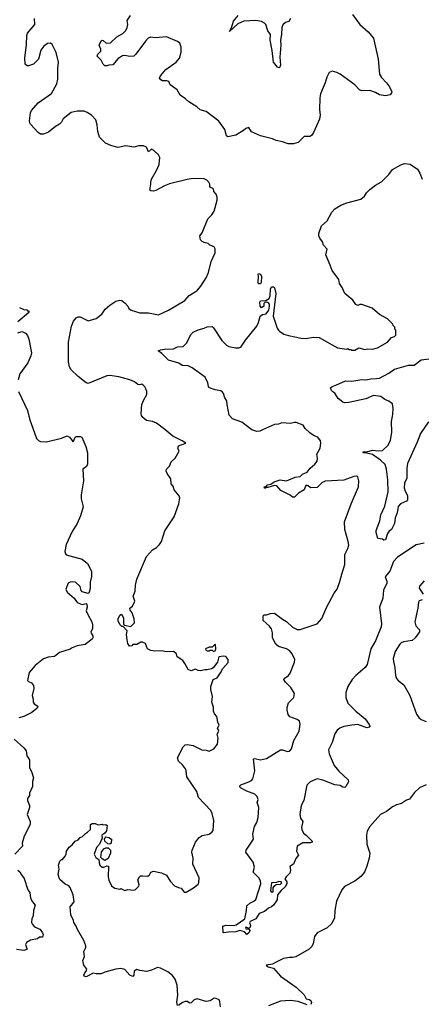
# Model space of a CAD drawing. Extents: x 2220520 to 2384350, y 721165 to 893491.
# Tile 39 of 256: x 2258004 to 2262056, y 761732 to 771653. Entities that reach past the tile are written whole.
import ezdxf

# ---------------------------------------------------------------- set-up
doc = ezdxf.new("R2010")
doc.units = 0

msp = doc.modelspace()

# ---------------------------------------------------------------- linework, layer by layer
at = {"layer": '0CON20XD'}
for points in [[(2260031.7, 765071.7), (2260054.2, 765115.8), (2260106.2, 765175), (2260108.8, 765205), (2260085, 765236.2), (2260065, 765240), (2260015, 765232.5), (2259999.7, 765180.3), (2259957, 765123), (2259938.8, 765111.2), (2259895, 765101.2), (2259873.6, 765103.6), (2259825, 765090.8), (2259804.2, 765094.2), (2259778.3, 765108.3), (2259735, 765091.9), (2259704, 765105), (2259672, 765165), (2259648.8, 765195), (2259593.6, 765233.6), (2259587.5, 765265), (2259555.9, 765285.9), (2259485, 765282), (2259435, 765294), (2259365, 765290), (2259325.9, 765295.9), (2259293.3, 765315), (2259275, 765367.5), (2259245, 765382.5), (2259225, 765380), (2259185, 765356.7), (2259145, 765357.5), (2259135, 765342.5), (2259111.2, 765341.2), (2259095.9, 765365.9), (2259087.5, 765405), (2259083.3, 765455), (2259090, 765495), (2259048.3, 765538.3), (2259035, 765540), (2259015, 765560), (2258997.5, 765595), (2258996.7, 765615), (2259015, 765652.5), (2259031.7, 765661.7), (2259051.2, 765625), (2259052.5, 765562.5), (2259061.7, 765551.7), (2259125, 765537.5), (2259164.2, 765575.8), (2259160.8, 765615), (2259137.5, 765675), (2259118.8, 765705), (2259117, 765723), (2259141.2, 765745), (2259167.5, 765795), (2259150.8, 765845), (2259170.8, 765895), (2259171.2, 765955), (2259186.2, 766015), (2259285, 766242.5), (2259345, 766310), (2259385, 766333.3), (2259415, 766363.3), (2259435.7, 766394.3), (2259468.3, 766501.7), (2259564, 766645), (2259609.2, 766775), (2259618.8, 766835), (2259613.3, 766855), (2259562.5, 766915), (2259551.7, 766951.7), (2259533.3, 766975), (2259530, 767025), (2259491.1, 767081.1), (2259482.5, 767105), (2259485.8, 767125), (2259515.7, 767155), (2259532.7, 767197.3), (2259573.6, 767236.4), (2259612.5, 767305), (2259600, 767335), (2259605, 767360), (2259680, 767385), (2259645, 767408.8), (2259550, 767455), (2259470, 767525), (2259385, 767586.2), (2259344.1, 767604.1), (2259284.2, 767614.2), (2259246.7, 767645), (2259234.2, 767664.2), (2259230.8, 767685), (2259237.5, 767775), (2259255.8, 767824.2), (2259286.7, 767875), (2259286.7, 767905), (2259277.5, 767935), (2259267.5, 767955), (2259247.5, 767975), (2259235, 767980), (2259215, 767973.8), (2259195, 767976.2), (2259162.7, 768002.7), (2259115, 768024), (2259005, 768053.1), (2258915, 768069.4), (2258884.5, 768065.5), (2258695, 767986.2), (2258673.8, 767995), (2258595, 768056.7), (2258524.5, 768124.5), (2258505.4, 768155.4), (2258496.9, 768205), (2258495.6, 768405), (2258526.1, 768563.9), (2258546.4, 768613.6), (2258575, 768647.5), (2258595, 768657.5), (2258615, 768657.5), (2258695, 768617.5), (2258775, 768642), (2258833.8, 768685), (2258866.2, 768735), (2258913.2, 768776.8), (2258975, 768816.7), (2259015, 768826.7), (2259035, 768822.5), (2259067.7, 768797.7), (2259095, 768767.5), (2259104.2, 768744.2), (2259127.5, 768725), (2259215, 768698.8), (2259305, 768700), (2259405, 768680), (2259504.5, 768725.5), (2259668.8, 768825), (2259715, 768873.8), (2259775, 768910), (2259796.2, 768925), (2259833, 768967), (2259885, 769051.2), (2259908.6, 769105), (2259936, 769215), (2259975.6, 769305), (2259976, 769345), (2259965, 769363.3), (2259921.7, 769381.7), (2259907, 769397), (2259865, 769406.7), (2259845, 769417.5), (2259830, 769435), (2259822.5, 769475), (2259846.7, 769505), (2259903.3, 769645), (2259942.5, 769685), (2259967.5, 769725), (2259997.5, 769835), (2259997.5, 769865), (2259987.5, 769895), (2259963, 769923), (2259959.3, 769949.3), (2259922.5, 769965), (2259922.5, 769995), (2259912.5, 770015), (2259892.5, 770035), (2259865, 770048), (2259795, 770052.5), (2259735, 770050), (2259695, 770041.4), (2259515, 769998), (2259465, 769978.8), (2259377.7, 769932.3), (2259355, 769926.7), (2259327, 769927), (2259317.5, 769935), (2259328.8, 769995), (2259327, 770017), (2259334.1, 770045.9), (2259385, 770132.5), (2259410, 770195), (2259416.7, 770265), (2259405, 770292.5), (2259357.5, 770335), (2259335, 770346.7), (2259305, 770320), (2259285, 770368.8), (2259255, 770380.8), (2259205, 770382), (2259155, 770368.8), (2259075, 770383.3), (2258995, 770365.6), (2258925, 770384.3), (2258870.3, 770410.3), (2258808.3, 770468.3), (2258791.2, 770525), (2258787.5, 770595), (2258774, 770645), (2258730.3, 770690.3), (2258685, 770718), (2258655, 770730), (2258585, 770732.5), (2258525, 770716.5), (2258444.6, 770655.4), (2258425, 770620), (2258405, 770598.6), (2258365, 770575.8), (2258295, 770518), (2258245, 770498.6), (2258215, 770500.8), (2258190, 770515), (2258115, 770601.2), (2258106, 770615), (2258104.3, 770635), (2258114.3, 770715), (2258125, 770736.7), (2258192.5, 770815), (2258325, 770908.8), (2258379.2, 771005), (2258390.6, 771055), (2258387.8, 771165), (2258396.7, 771225), (2258372.8, 771322.8), (2258332.3, 771402.3), (2258315.6, 771415.6), (2258285, 771412.9), (2258247.1, 771385), (2258219.4, 771345), (2258195, 771256.7), (2258145, 771206.2), (2258095, 771186.7), (2258079.3, 771189.3), (2258060, 771205), (2258057.5, 771265), (2258074.1, 771404.1), (2258076.7, 771495), (2258083.9, 771516.1), (2258157.1, 771605), (2258154.4, 771665)], [(2261361.9, 771705), (2261434.3, 771605), (2261519.3, 771529.3), (2261574.2, 771465), (2261620.6, 771255), (2261634.5, 771104.5), (2261655, 771068.8), (2261705.5, 771015.5), (2261734, 770975), (2261758, 770925), (2261756.2, 770915), (2261740, 770895), (2261695, 770885.8), (2261635, 770896.2), (2261595, 770918.8), (2261535, 770940), (2261455, 770936), (2261433.8, 770945), (2261383.8, 770995), (2261236.7, 771105), (2261205, 771120), (2261155, 771132.5), (2261125, 771120), (2261102.5, 771075), (2261086.7, 771015), (2261065, 770970), (2261038.6, 770905), (2261031.4, 770865), (2261028.6, 770745), (2261034.2, 770695), (2261029.7, 770650.3), (2260968.6, 770515), (2260951.3, 770488.7), (2260935, 770475.8), (2260874.6, 770475.4), (2260813.1, 770416.9), (2260765, 770401.5), (2260711.7, 770401.7), (2260655, 770423.3), (2260590, 770435), (2260555, 770451.2), (2260435, 770483.3), (2260343.9, 770523.9), (2260315, 770567.5), (2260285, 770556.7), (2260262.5, 770535), (2260185, 770488.8), (2260102.7, 770472.7), (2260091.2, 770481.2), (2260073.3, 770545), (2260015, 770631.2), (2259885, 770726.7), (2259823.9, 770743.9), (2259790, 770775), (2259710, 770825), (2259676.4, 770856.4), (2259622.3, 770892.3), (2259592.5, 770945), (2259522.5, 770995), (2259509.3, 771029.3), (2259487.7, 771037.7), (2259445, 771037.1), (2259427.1, 771047.1), (2259415.6, 771065), (2259425, 771088), (2259480.3, 771149.7), (2259583.8, 771225), (2259616, 771265), (2259634, 771325), (2259633.8, 771375), (2259620, 771415), (2259595, 771432), (2259485, 771478.6), (2259375, 771469.2), (2259325, 771476.5), (2259300.8, 771465), (2259272.3, 771437.7), (2259175, 771304.2), (2259155, 771285.6), (2259115, 771282.7), (2259065, 771293.1), (2259040.7, 771289.3), (2258998.3, 771261.7), (2258945, 771198.8), (2258905, 771196.2), (2258883, 771187), (2258865, 771186.7), (2258845, 771203.3), (2258828, 771245), (2258787.5, 771285), (2258793.3, 771305), (2258823.3, 771335), (2258823.3, 771355), (2258806.7, 771395), (2258825, 771440), (2258835, 771446.7), (2258845, 771443.3), (2258876.2, 771416.2), (2258920.8, 771419.2), (2258985, 771478.6), (2259046, 771515), (2259073.8, 771545), (2259088.8, 771575), (2259093.8, 771605), (2259090, 771645), (2259123.3, 771695)], [(2260735.4, 771664.6), (2260719.2, 771635), (2260685, 771623.3), (2260658.1, 771601.9), (2260648.9, 771575), (2260646.7, 771505), (2260636.8, 771445), (2260638.2, 771395), (2260627.8, 771275), (2260634.3, 771195), (2260628, 771175), (2260622.5, 771167.5), (2260605, 771175.8), (2260564.5, 771225), (2260552.8, 771342.8), (2260532, 771448), (2260533.3, 771505), (2260509.2, 771539.2), (2260486.9, 771605), (2260475, 771618), (2260443.4, 771633.4), (2260385, 771644.4), (2260265, 771637.1), (2260205, 771610), (2260122.5, 771535), (2260140.5, 771569.5), (2260161.2, 771638.8), (2260207.5, 771695)], [(2262085, 766377.5), (2262005, 766362.2), (2261815, 766236), (2261775.7, 766195), (2261737.5, 766095), (2261691.2, 766038.8), (2261707.5, 765995), (2261707.5, 765975), (2261675.9, 765904.1), (2261668, 765825), (2261633.8, 765735), (2261653.8, 765565), (2261652, 765535), (2261593.6, 765395), (2261546.4, 765315), (2261510.9, 765155), (2261490, 765125), (2261393.8, 765046.2), (2261357.1, 765005), (2261315.8, 764935), (2261296, 764875), (2261296, 764825), (2261316, 764765), (2261393.8, 764685), (2261489.8, 764609.8), (2261531.2, 764551.2), (2261536.2, 764535), (2261530, 764525), (2261505, 764517.5), (2261415, 764550.5), (2261355, 764546.2), (2261275, 764531.5), (2261234.5, 764515.5), (2261205.6, 764494.4), (2261182.1, 764457.9), (2261155, 764370), (2261119.2, 764295), (2261127.5, 764255), (2261177.4, 764137.4), (2261222.8, 764082.8), (2261316.7, 763995), (2261320, 763975), (2261293.6, 763926.4), (2261283.3, 763916.7), (2261265, 763918.8), (2261235.6, 763935.6), (2261184.2, 763944.2), (2261061.3, 763991.3), (2261005, 764004.3), (2260933.8, 763975), (2260900.4, 763939.6), (2260871.5, 763785), (2260842.5, 763735), (2260829.2, 763645), (2260837.1, 763607.1), (2260859.4, 763575), (2260846.7, 763516.7), (2260850, 763495), (2260866.7, 763455), (2260895.6, 763435.6), (2260954, 763375), (2260956.2, 763365), (2260935, 763358.1), (2260860.7, 763359.3), (2260802.5, 763325), (2260797.5, 763275), (2260816.7, 763235), (2260790, 763200), (2260765, 763142.5), (2260728.3, 763121.7), (2260736.7, 763085), (2260730, 763055), (2260692.3, 763017.7), (2260680, 762995), (2260700, 762965), (2260698.8, 762945), (2260681.2, 762915), (2260641.8, 762878.2), (2260606.4, 762833.6), (2260603.3, 762785), (2260565, 762730), (2260545, 762713.8), (2260515, 762702), (2260475, 762668.8), (2260421.7, 762648.3), (2260387, 762593), (2260328, 762565), (2260324, 762554), (2260333.3, 762525), (2260329.2, 762510.8), (2260315, 762497.5), (2260295, 762507.5), (2260282.5, 762505), (2260285, 762492.5), (2260315, 762490), (2260325.9, 762475.9), (2260320, 762455), (2260295, 762436.7), (2260271.2, 762461.2), (2260225, 762474.2), (2260185, 762460.8), (2260109.5, 762460.5), (2260065, 762451.2), (2260057.5, 762455), (2260055, 762520), (2260085, 762530), (2260164.2, 762525.8), (2260186.9, 762533.1), (2260275, 762592.5), (2260293.6, 762676.4), (2260296.7, 762725), (2260327.7, 762752.3), (2260365, 762770), (2260385, 762787.5), (2260437.5, 762945), (2260432.5, 762975), (2260417.1, 763005), (2260361.2, 763065), (2260373.6, 763113.6), (2260358, 763165), (2260286.4, 763266.4), (2260288, 763285), (2260364, 763395), (2260357.1, 763445), (2260372.2, 763525), (2260397.5, 763565), (2260410, 763615), (2260415.7, 763715), (2260401.2, 763765), (2260408.8, 763795), (2260400, 763825), (2260375, 763850), (2260295, 763879.2), (2260233, 763913), (2260223.8, 763925), (2260223.8, 763935), (2260235, 763943.8), (2260315, 763972), (2260341.7, 763988.3), (2260356.7, 764005), (2260376.8, 764083.2), (2260363.3, 764205), (2260375, 764209.2), (2260435, 764195.8), (2260495, 764210), (2260635, 764295.6), (2260655, 764295.7), (2260705, 764278), (2260725, 764284), (2260745.7, 764305), (2260768.3, 764391.7), (2260825.3, 764485), (2260834.5, 764555), (2260825.4, 764585.4), (2260805, 764602.5), (2260729.7, 764629.7), (2260713, 764653), (2260701.5, 764695), (2260701.5, 764725), (2260715, 764768.8), (2260771.2, 764825), (2260778, 764865), (2260740.8, 764925), (2260687.3, 764977.3), (2260668.8, 765005), (2260671.2, 765015), (2260715.8, 765045), (2260732.2, 765067.8), (2260775, 765180), (2260778.6, 765205), (2260754.4, 765265), (2260726.2, 765296.2), (2260695, 765314.3), (2260615, 765335.8), (2260589.3, 765359.3), (2260554.2, 765425), (2260553.8, 765475), (2260543.9, 765513.9), (2260520, 765545), (2260459.3, 765599.3), (2260460, 765645), (2260470, 765655), (2260495, 765656.7), (2260535, 765670.8), (2260575, 765672), (2260655, 765611.4), (2260695, 765589.2), (2260755, 765532.9), (2260805, 765508.6), (2260835, 765507.1), (2261004.4, 765565.6), (2261051.5, 765618.5), (2261104.3, 765735.7), (2261178.1, 765875), (2261206.9, 765915), (2261235, 765993.3), (2261252.5, 766065), (2261284.5, 766165), (2261283.9, 766263.9), (2261315.6, 766325), (2261323.4, 766356.6), (2261318.9, 766395), (2261284.4, 766515), (2261281.4, 766595), (2261347.3, 766775), (2261421.4, 766945), (2261425.7, 767005), (2261416.1, 767046.1), (2261405, 767053.8), (2261375, 767050), (2261275, 767011.8), (2261085, 767004.3), (2261050.8, 766985), (2261005, 766940.5), (2260936.7, 766936.7), (2260916.1, 766956.1), (2260895, 766962.5), (2260886.4, 766953.6), (2260874.2, 766915), (2260817.4, 766882.6), (2260775, 766843.3), (2260755, 766843.3), (2260732.2, 766862.2), (2260639.7, 766909.7), (2260597, 766957), (2260575, 766960), (2260508.3, 766938.3), (2260495, 766940), (2260485, 766932.5), (2260475, 766932.5), (2260470, 766945), (2260490, 766950), (2260505, 766966), (2260537, 766973), (2260572.5, 766995), (2260632.5, 767015), (2260695, 767007.5), (2260783.3, 767045), (2260835, 767050), (2260858, 767075), (2260905, 767092.5), (2260935.3, 767134.7), (2260982, 767175), (2261004, 767205), (2261010, 767235), (2261003.3, 767275), (2261036.7, 767335), (2261043.8, 767385), (2261039.5, 767409.5), (2261013.3, 767445), (2260975, 767460.8), (2260930.7, 767490.7), (2260884.4, 767534.4), (2260865, 767566.2), (2260794.2, 767594.2), (2260775, 767595.6), (2260735, 767584.4), (2260650.3, 767589.7), (2260615, 767576.2), (2260575.8, 767574.2), (2260455, 767519.2), (2260428.3, 767508.3), (2260395, 767504.2), (2260345, 767520), (2260245, 767597.1), (2260149.7, 767629.7), (2260119.2, 767669.2), (2260096, 767775), (2260093.9, 767813.9), (2260074.1, 767844.1), (2260062, 767885), (2260050.9, 767900.9), (2260035, 767912.5), (2259975, 767924.4), (2259920, 767945), (2259908.3, 767958.3), (2259902, 767995), (2259875, 768051.2), (2259745.8, 768145.8), (2259705, 768166.2), (2259645, 768168.8), (2259610.5, 768190.5), (2259505, 768221.2), (2259439.3, 768289.3), (2259400, 768315), (2259425, 768326.7), (2259465, 768333.8), (2259554.7, 768335.3), (2259595, 768355.6), (2259655, 768361.2), (2259686.6, 768393.4), (2259733.6, 768483.6), (2259754.2, 768505.8), (2259805, 768528.8), (2259865, 768544), (2259895, 768558), (2259945, 768560), (2259958.8, 768548.8), (2260045, 768420), (2260090, 768375), (2260115, 768361.4), (2260185, 768347.5), (2260213.9, 768346.1), (2260235, 768353.3), (2260283.3, 768425), (2260396.7, 768565), (2260415, 768602.5), (2260430.8, 768665), (2260455, 768682.9), (2260489.7, 768690.3), (2260516.2, 768725), (2260526, 768765), (2260523.8, 768785), (2260511.7, 768801.7), (2260495, 768807.5), (2260476.2, 768803.8), (2260467, 768793), (2260468.8, 768765), (2260445, 768750), (2260430.8, 768765), (2260426, 768805), (2260435, 768819.2), (2260487, 768823), (2260520, 768845), (2260530.7, 768869.3), (2260533.9, 768936.1), (2260545, 768960), (2260565, 768960), (2260575, 768950), (2260586.7, 768895), (2260560, 768665), (2260603.3, 768545), (2260616, 768526), (2260625, 768513.3), (2260670, 768485), (2260715, 768470), (2260845, 768443.8), (2260895, 768440), (2260965, 768453.3), (2261025, 768450), (2261210, 768345), (2261305, 768332.5), (2261315, 768340), (2261325, 768330), (2261345, 768330), (2261355, 768322.5), (2261385, 768322.5), (2261425, 768346.7), (2261485, 768331.2), (2261515, 768336.7), (2261565, 768332.5), (2261615, 768347.5), (2261715, 768402.5), (2261755, 768450), (2261785, 768460), (2261800, 768475), (2261800, 768525), (2261790, 768535), (2261790, 768555), (2261773, 768573), (2261770, 768585), (2261715, 768640), (2261635, 768682.5), (2261560, 768745), (2261455, 768782.5), (2261435, 768782.5), (2261415, 768773.3), (2261395, 768782.5), (2261365, 768827.5), (2261285, 768892.5), (2261256.1, 768956.1), (2261230, 768995), (2261222.5, 769035), (2261156.7, 769125), (2261135, 769180), (2261093.8, 769285), (2261105, 769340), (2261069.3, 769379.3), (2261060, 769415), (2261031.7, 769451.7), (2261023.3, 769475), (2261023, 769497), (2261050, 769575), (2261105, 769627.5), (2261152.5, 769715), (2261185, 769746.7), (2261245, 769783.3), (2261303.6, 769806.4), (2261446.1, 769843.9), (2261482.5, 769875), (2261501.7, 769908.3), (2261535, 769942.5), (2261593.9, 769986.1), (2261655, 770017.5), (2261727.7, 770092.3), (2261765, 770142.5), (2261849.3, 770190.7), (2261885, 770202.5), (2261945, 770196.7), (2262015.9, 770145.9), (2262042.5, 770105), (2262063.3, 770045)], [(2260435, 768992.5), (2260415, 768992.5), (2260409.1, 769009.1), (2260414.4, 769065), (2260409.2, 769085), (2260415, 769095.5), (2260435, 769090), (2260444.2, 769065), (2260442, 769005), (2260435, 768992.5)], [(2258004.3, 768754.3), (2258045, 768733.8), (2258075, 768730), (2258085, 768720), (2258098.3, 768718.3), (2258098.3, 768701.7), (2257985, 768608.8)], [(2257985, 768496.7), (2258006, 768504), (2258025, 768510), (2258042.5, 768505), (2258062.5, 768495), (2258085, 768470), (2258097.5, 768435), (2258122.5, 768295), (2258117.5, 768265), (2258086.7, 768195), (2258006.7, 768085), (2257990, 768025)], [(2261490.7, 767289.3), (2261475, 767287.5), (2261467.5, 767295), (2261475, 767298), (2261505, 767298.8), (2261565, 767315.5), (2261625, 767309.2), (2261665, 767312), (2261722.7, 767367.3), (2261744.1, 767415.9), (2261760, 767495), (2261754.2, 767605), (2261769.2, 767675), (2261772, 767735), (2261763.6, 767783.6), (2261727.7, 767807.7), (2261686.7, 767825), (2261646.7, 767855), (2261575, 767867.8), (2261495, 767832.9), (2261325.5, 767794.5), (2261282.4, 767792.4), (2261265, 767798), (2261216.1, 767836.1), (2261185, 767890), (2261161.7, 767901.7), (2261150, 767915), (2261140, 767945), (2261155, 767956.7), (2261195, 767968.8), (2261290, 768015), (2261355, 768009.2), (2261455, 768028.1), (2261495, 768022.9), (2261545, 768034.4), (2261602.7, 768037.3), (2261635, 768042.5), (2261727.4, 768092.6), (2261785, 768133.1), (2261925, 768173.1), (2261985, 768171.4), (2262055, 768225.5), (2262135, 768234.6)], [(2257991.2, 767905), (2258083.3, 767715), (2258105, 767630), (2258173.8, 767433.8), (2258195, 767412.5), (2258213.6, 767403.6), (2258275, 767400), (2258425, 767436), (2258485, 767461.2), (2258506.7, 767445), (2258545, 767400), (2258565, 767447.5), (2258575, 767453.3), (2258615, 767453.8), (2258630, 767445), (2258672.3, 767352.3), (2258687.3, 767287.3), (2258689.2, 767175), (2258678.3, 767151.7), (2258640, 767125), (2258648, 767005), (2258626.1, 766863.9), (2258626, 766825), (2258646, 766745), (2258619.2, 766655), (2258585, 766576.7), (2258534, 766495), (2258472.5, 766365), (2258461.2, 766295), (2258465, 766270), (2258475, 766260), (2258635, 766218.8), (2258688, 766175), (2258730, 766095), (2258727.3, 766042.7), (2258713.8, 765985), (2258715, 765920), (2258706, 765885), (2258695, 765870), (2258635, 765887.5), (2258625, 765900), (2258615, 765942.5), (2258567.5, 765985), (2258535, 765988), (2258513, 765987), (2258493.6, 765976.4), (2258471.2, 765915), (2258484.1, 765884.1), (2258554.2, 765824.2), (2258585, 765780), (2258635, 765760), (2258675, 765770), (2258682.5, 765762.5), (2258686.7, 765735), (2258676.2, 765695), (2258695, 765652.5), (2258733.3, 765585), (2258740, 765555), (2258740, 765515), (2258723.3, 765485), (2258725, 765470), (2258743.3, 765445), (2258743.3, 765425), (2258735, 765410), (2258665, 765357.5), (2258585, 765343.1), (2258535.5, 765324.5), (2258515, 765310), (2258405, 765275.7), (2258355, 765237.5), (2258291.8, 765228.2), (2258245, 765213.1), (2258161.2, 765145), (2258100, 765075), (2258083.6, 764993.6), (2258093, 764983), (2258125, 764972.5), (2258142.5, 764945), (2258147.5, 764915), (2258130, 764845), (2258140, 764805), (2258140, 764775), (2258150.7, 764760.7), (2258187.5, 764735), (2258182.5, 764715), (2258126.1, 764673.9), (2258045, 764632.5), (2257995, 764617.5)], [(2262128, 767602), (2262046.2, 767485), (2262014, 767395), (2261915, 767180), (2261908.1, 767135), (2261909.5, 767035), (2261886.1, 766983.9), (2261881.8, 766935), (2261891.4, 766901.4), (2261915, 766857.5), (2261915.6, 766815), (2261905, 766803.1), (2261846, 766775), (2261823.8, 766746.2), (2261812.5, 766685), (2261791.9, 766635), (2261786, 766575), (2261756.7, 766515), (2261731.4, 766498.6), (2261716, 766475), (2261695, 766412.5), (2261678.3, 766408.3), (2261665, 766417.5), (2261617, 766427), (2261599.2, 766485), (2261599.2, 766505), (2261637, 766603), (2261646.5, 766665), (2261688.5, 766751.5), (2261720, 766895), (2261718.1, 767015), (2261703.6, 767123.6), (2261690.7, 767170.7), (2261645, 767214.2), (2261562.5, 767272.5), (2261490.7, 767289.3)], [(2262085, 765997.5), (2262038.8, 765945), (2262034.3, 765925), (2262074, 765865)], [(2262065, 765808.8), (2262035, 765796.2), (2262026.7, 765785), (2262021.2, 765725), (2261988.8, 765585), (2262001.2, 765545), (2262038.8, 765505), (2262036, 765485), (2261993.3, 765425), (2261965, 765396.7), (2261875, 765383.8), (2261853.3, 765375), (2261838.8, 765361.2), (2261793.2, 765286.8), (2261773, 765217), (2261774, 765185), (2261790, 765125), (2261796.7, 765045), (2261806.7, 765015), (2261822.5, 764995), (2261880.5, 764950.5), (2261939.2, 764845), (2262008.6, 764655), (2262030.3, 764620.3), (2262055, 764602), (2262105, 764580)], [(2259958.3, 765288.3), (2259975, 765292.5), (2259982.5, 765315), (2259980, 765355), (2259975, 765360), (2259945, 765330), (2259915, 765330), (2259880, 765315), (2259881.7, 765301.7), (2259895, 765292.5), (2259917, 765293), (2259925, 765300), (2259945, 765300), (2259958.3, 765288.3)], [(2259595, 761720), (2259591.2, 761755), (2259601.2, 761825), (2259592, 761925), (2259573.9, 761983.9), (2259545, 762023.3), (2259500.5, 762060.5), (2259425, 762096.7), (2259395, 762103.3), (2259335, 762076.7), (2259285, 762063.3), (2259215, 762072.5), (2259185, 762082.5), (2259160, 762065), (2259157.5, 762025), (2259145, 762013.3), (2259115, 762026.2), (2259065, 762081.2), (2259025, 762092.5), (2258975, 762086.7), (2258865, 762057.5), (2258825, 762037.5), (2258775, 762037.5), (2258745, 762046.7), (2258675, 762009.5), (2258655, 762014.2), (2258651.4, 762025), (2258661.3, 762048.7), (2258676.2, 762065), (2258682.5, 762085), (2258652.5, 762125), (2258642.5, 762175), (2258657.5, 762215), (2258652.5, 762265), (2258672.5, 762305), (2258671.7, 762321.7), (2258652.5, 762375), (2258587.5, 762485), (2258575, 762520), (2258550, 762555), (2258547.5, 762575), (2258520, 762635), (2258512.5, 762715), (2258552.5, 762765), (2258542.5, 762835), (2258515, 762910), (2258500, 762925), (2258463.6, 762943.6), (2258410.7, 762990.7), (2258402.5, 763005), (2258392.5, 763045), (2258402.5, 763095), (2258397.5, 763135), (2258410, 763175), (2258425, 763190), (2258435, 763190), (2258462.5, 763225), (2258472.5, 763245), (2258476.4, 763273.6), (2258503.3, 763315), (2258535, 763337.5), (2258563.6, 763376.4), (2258595, 763390), (2258615, 763412.5), (2258638.3, 763421.7), (2258667, 763453), (2258690, 763465), (2258720, 763495), (2258720, 763545), (2258735, 763552.5), (2258765, 763552.5), (2258795, 763540), (2258835, 763547.5), (2258845, 763540), (2258875, 763542.5), (2258886.2, 763535), (2258879.5, 763480.5), (2258863.9, 763456.1), (2258834, 763436), (2258836.2, 763405), (2258808.1, 763345), (2258779.3, 763310.7), (2258756.7, 763245), (2258772.7, 763212.7), (2258802.7, 763192.7), (2258807.9, 763157.9), (2258812.9, 763132.9), (2258835, 763114), (2258855, 763113.8), (2258885, 763127.5), (2258900, 763125), (2258897.5, 763015), (2258903, 762983), (2258930, 762925), (2258965, 762902.5), (2259015, 762892.5), (2259025, 762897.5), (2259065, 762877.5), (2259095, 762887.5), (2259155, 762882.5), (2259171.7, 762888.3), (2259205, 762922.5), (2259210, 762935), (2259197.5, 762985), (2259212, 763018), (2259224, 763026), (2259245, 763028), (2259296.7, 763023.3), (2259313.6, 763036.4), (2259327.5, 763065), (2259355, 763072.5), (2259436.4, 763056.4), (2259485, 763032.5), (2259521.7, 762971.7), (2259567.5, 762925), (2259605, 762907.5), (2259635, 762902.5), (2259665, 762862.5), (2259685, 762862.5), (2259757.5, 762905), (2259806.4, 762943.6), (2259812.5, 762955), (2259813.3, 763005), (2259752.5, 763145), (2259754.2, 763205), (2259742.5, 763265), (2259744.2, 763285), (2259778.8, 763365), (2259815, 763413.3), (2259846.2, 763433.8), (2259915, 763446.7), (2259942.5, 763465), (2259956.1, 763483.9), (2259963.3, 763585), (2259946.7, 763655), (2259933.8, 763683.8), (2259807.5, 763815), (2259791.2, 763875), (2259692, 764025), (2259684.2, 764085), (2259675.8, 764105), (2259648, 764145), (2259605, 764182.9), (2259595.6, 764215), (2259654.1, 764325.9), (2259675, 764347.5), (2259695, 764350), (2259755, 764338.9), (2259842.5, 764295), (2259885, 764293.8), (2259915, 764283.8), (2259962.5, 764305), (2259998.3, 764351.7), (2260006.7, 764415), (2259996.7, 764455), (2260012.5, 764485), (2260000, 764515), (2260017.5, 764545), (2260002.5, 764575), (2259993.6, 764633.6), (2259969.3, 764659.3), (2259960, 764685), (2259958.8, 764725), (2259943.8, 764775), (2259948.8, 764835), (2259933.3, 764905), (2259933.3, 764935), (2259956.4, 765003.6), (2259995, 765020), (2260031.7, 765071.7)], [(2257950, 764405), (2258047.7, 764317.7), (2258068.8, 764285), (2258076.1, 764236.1), (2258102, 764195), (2258104, 764115), (2258125, 764077.5), (2258143.8, 764015), (2258132.7, 763977.3), (2258132.3, 763927.7), (2258105, 763860), (2258102.5, 763835), (2258082.5, 763805), (2258083.3, 763785), (2258103.8, 763735), (2258103.8, 763715), (2258080, 763645), (2258110, 763575), (2258110, 763545), (2258050, 763425), (2258031.2, 763355), (2258032.5, 763325), (2257956.7, 763245)], [(2262105, 763943.8), (2262037, 763913), (2261987.5, 763865), (2261935, 763797.5), (2261905, 763790), (2261855, 763756.7), (2261805, 763742.5), (2261765, 763723.3), (2261705, 763673.3), (2261645, 763643.3), (2261536.2, 763525), (2261508.8, 763475), (2261502, 763435), (2261505.8, 763345.8), (2261537.5, 763255), (2261530, 763205), (2261505, 763122.5), (2261482, 763065), (2261445, 763018.8), (2261385, 762972), (2261281.2, 762918.8), (2261253, 762887), (2261199.5, 762770.5), (2261182.3, 762677.7), (2261181.2, 762605), (2261154.1, 762545.9), (2261105, 762503.8), (2261005, 762453.3), (2260980, 762415), (2260966.2, 762345), (2260951.2, 762315), (2260925, 762288.8), (2260788.8, 762211.2), (2260757.3, 762202.7), (2260725, 762204), (2260665.8, 762194.2), (2260585.5, 762154.5), (2260555, 762136), (2260490, 762125), (2260510.5, 762110.5), (2260565, 762096.2), (2260635.4, 762015.4), (2260795, 761903.8), (2260875, 761826), (2260895, 761786.7), (2260925, 761781.1), (2260941.1, 761771.1), (2260948.1, 761751.9), (2260939.8, 761730.2)], [(2258915, 763344), (2258895, 763348.6), (2258864.5, 763374.5), (2258859.2, 763395), (2258865.8, 763414.2), (2258875, 763418.8), (2258905, 763413.3), (2258931.4, 763395), (2258927.5, 763355), (2258915, 763344)], [(2258865, 763182.5), (2258835, 763196.2), (2258822.3, 763212.3), (2258828.9, 763265), (2258855, 763297.5), (2258875, 763307.1), (2258897.6, 763307.6), (2258920, 763285), (2258919.2, 763255), (2258898.1, 763201.9), (2258865, 763182.5)], [(2257985, 763082.5), (2258006.4, 763066.4), (2258022.5, 763035), (2258050.7, 763000.7), (2258087.5, 762885), (2258107, 762857), (2258115, 762800), (2258132.5, 762765), (2258161.7, 762731.7), (2258143.6, 762676.4), (2258139.3, 762620.7), (2258127.5, 762595), (2258122.5, 762555), (2258132.5, 762535), (2258153.6, 762513.6), (2258208.3, 762488.3), (2258231.7, 762458.3), (2258242.5, 762435), (2258235, 762410), (2258205, 762407.5), (2258185, 762391.2), (2258115, 762380), (2258073.3, 762355), (2258063.3, 762335), (2258077.5, 762295), (2258075, 762283.3), (2258045, 762272.9), (2257972.5, 762285)], [(2260555, 762862.5), (2260560, 762865), (2260563, 762907), (2260573.6, 762926.4), (2260590.7, 762939.3), (2260636.1, 762943.9), (2260647.5, 762955), (2260642.5, 762965), (2260618.3, 762968.3), (2260595, 762960), (2260544.2, 762955.8), (2260533.3, 762875), (2260540, 762865), (2260555, 762862.5)], [(2260031.2, 761705), (2260025, 761760), (2260016.4, 761776.4), (2259985, 761791.2), (2259965, 761793.3), (2259925, 761768), (2259885, 761759.2), (2259795, 761788.8), (2259764.2, 761775.8), (2259735, 761746.7), (2259720, 761745), (2259695, 761760), (2259675, 761758.8), (2259648.3, 761751.7), (2259605, 761721.2)], [(2260905, 761725.5), (2260815, 761761.1), (2260735, 761769.1), (2260634.6, 761765.4), (2260515, 761716)]]:
    msp.add_lwpolyline(points, dxfattribs=at)

doc.saveas('drawing.dxf')
